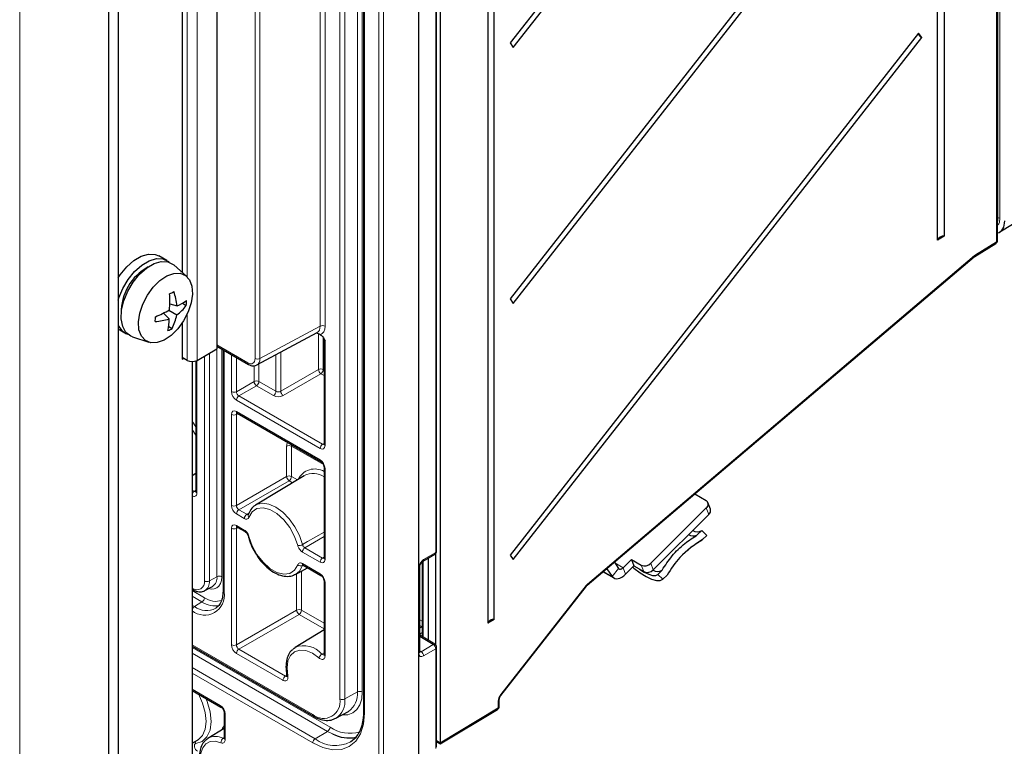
# Paper-space layout 'Blatt4' of a CAD drawing. Header units: millimetres. Extents: x 5 to 418, y 2 to 292.
# Tile 45 of 52: x 286 to 343, y 106 to 148. Entities that reach past the tile are written whole.
import ezdxf

# ---------------------------------------------------------------- set-up
doc = ezdxf.new("R2010")
doc.units = ezdxf.units.MM

psp = doc.layouts.new('Blatt4')

# ---------------------------------------------------------------- linework, layer by layer
at = {"color": 7, "linetype": 'Continuous', "lineweight": 18}
for p, q in [((342.6, 136.455), (342.6, 233.787)), ((342.713, 233.787), (342.713, 136.455)), ((342.52, 135.096), (342.52, 229.695)), ((286.428, 214.259), (286.428, 91.778)), ((309.335, 105.428), (309.335, 213.864)), ((309.34, 213.867), (309.34, 105.431)), ((307.04, 104.306), (307.04, 212.743)), ((307.321, 212.741), (307.321, 104.305)), ((305.82, 109.26), (305.82, 211.164)), ((306.1, 211), (306.1, 109.258)), ((304.815, 108.857), (304.815, 210.761)), ((305.095, 210.76), (305.095, 108.856)), ((306.224, 209.948), (306.224, 108.044)), ((303.681, 130.257), (303.681, 209.622)), ((303.961, 209.621), (303.961, 130.256)), ((296.61, 208.313), (296.61, 128.292)), ((299.942, 128.399), (299.942, 207.696)), ((300.223, 207.694), (300.223, 128.398)), ((296.044, 133.094), (296.044, 162.62)), ((310.313, 117.267), (310.313, 154.773)), ((342.6, 136.455), (342.576, 136.441)), ((341.308, 134.346), (342.52, 135.096)), ((319.034, 115.456), (341.255, 134.307)), ((296.044, 128.292), (296.044, 130.938)), ((300.223, 128.398), (303.681, 130.257)), ((303.581, 127.77), (303.581, 129.803)), ((303.862, 129.596), (303.862, 127.768)), ((297.741, 129.18), (299.518, 128.154)), ((297.754, 115.876), (297.754, 129.105)), ((298.034, 128.943), (298.034, 115.874)), ((303.961, 129.44), (303.961, 123.397)), ((297.037, 115.634), (297.037, 128.539)), ((297.317, 128.701), (297.317, 115.632)), ((298.163, 128.869), (298.163, 114.983)), ((298.592, 126.497), (298.592, 128.621)), ((298.873, 128.459), (298.873, 126.495)), ((301.138, 126.517), (301.138, 128.613)), ((301.418, 128.763), (301.418, 126.521)), ((296.607, 128.291), (296.607, 120.686)), ((299.885, 127.08), (299.885, 127.984)), ((300.165, 128.09), (300.165, 127.078)), ((301.418, 126.521), (303.581, 127.77)), ((303.723, 127.525), (301.56, 126.276)), ((303.903, 127.421), (303.723, 127.525)), ((303.862, 127.768), (303.903, 127.745)), ((298.873, 126.495), (299.885, 127.08)), ((300.026, 126.835), (299.014, 126.25)), ((300.999, 126.273), (300.026, 126.835)), ((300.165, 127.078), (301.138, 126.517)), ((299.014, 126.25), (303.817, 123.477)), ((303.679, 123.234), (298.875, 126.007)), ((298.592, 119.964), (298.592, 125.185)), ((298.961, 125.231), (298.873, 125.183)), ((298.873, 125.183), (298.873, 119.963)), ((298.875, 125.348), (303.679, 122.575)), ((296.327, 124.803), (296.549, 124.484)), ((296.549, 124), (296.327, 124.319)), ((301.755, 121.627), (301.755, 123.366)), ((303.863, 122.31), (302.036, 123.365)), ((302.036, 123.365), (302.036, 121.626)), ((303.817, 123.477), (303.903, 123.53)), ((298.873, 119.963), (301.755, 121.627)), ((302.036, 121.626), (302.371, 121.432)), ((303.961, 122.085), (303.961, 116.865)), ((301.897, 121.382), (299.014, 119.718)), ((302.098, 121.266), (301.897, 121.382)), ((296.327, 120.851), (296.452, 120.773)), ((296.452, 120.773), (296.549, 120.833)), ((299.326, 119.214), (298.875, 119.474)), ((299.014, 119.718), (299.465, 119.458)), ((299.465, 119.458), (299.607, 119.544)), ((325.997, 119.449), (325.852, 119.825)), ((298.875, 118.816), (299.326, 118.555)), ((298.592, 111.962), (298.592, 118.652)), ((298.961, 118.698), (298.873, 118.651)), ((298.873, 118.651), (298.873, 111.961)), ((303.903, 118.175), (302.801, 117.532)), ((303.679, 116.701), (302.662, 117.288)), ((302.801, 117.532), (303.817, 116.945)), ((309.621, 116.854), (310.313, 117.267)), ((302.662, 116.63), (303.679, 116.043)), ((302.667, 116.513), (302.687, 116.545)), ((302.708, 116.535), (302.667, 116.513)), ((303.817, 116.945), (303.903, 116.998)), ((309.59, 116.768), (309.59, 112.4)), ((320.599, 116.662), (321.07, 116.391)), ((322.259, 116.165), (322.114, 116.542)), ((322.663, 116.644), (322.808, 116.267)), ((302.331, 113.957), (302.331, 116.046)), ((302.611, 116.2), (302.611, 113.956)), ((309.343, 111.487), (309.343, 116.361)), ((319.957, 116.179), (320.451, 115.894)), ((320.818, 116.351), (320.451, 115.894)), ((321.07, 116.391), (321.215, 116.014)), ((297.754, 115.876), (297.317, 115.632)), ((303.961, 115.553), (303.961, 111.325)), ((314.049, 109.107), (318.953, 115.371)), ((296.327, 115.075), (297.034, 114.667)), ((296.895, 114.423), (296.327, 114.751)), ((296.327, 114.247), (296.466, 114.167)), ((296.895, 114.423), (296.466, 114.167)), ((298.873, 111.961), (302.331, 113.957)), ((302.472, 113.712), (299.014, 111.716)), ((303.903, 112.887), (302.472, 113.712)), ((302.611, 113.956), (303.903, 113.21)), ((309.399, 113.405), (309.531, 113.329)), ((309.527, 113.005), (309.399, 113.079)), ((309.399, 112.923), (309.527, 113.005)), ((309.531, 112.675), (309.413, 112.599)), ((309.413, 112.599), (309.413, 112.506)), ((309.531, 113.003), (309.527, 113.005)), ((296.327, 111.958), (303.257, 107.957)), ((310.171, 111.983), (309.399, 112.445)), ((309.479, 111.569), (310.171, 111.983)), ((296.327, 111.814), (304.247, 107.242)), ((304.108, 106.999), (296.327, 111.491)), ((301.546, 109.93), (298.875, 111.472)), ((299.014, 111.716), (301.685, 110.174)), ((303.784, 111.43), (303.903, 111.504)), ((309.399, 111.618), (309.479, 111.569)), ((310.313, 111.741), (309.621, 111.327)), ((310.313, 106.012), (310.313, 111.741)), ((296.327, 110.654), (303.396, 106.573)), ((303.257, 106.33), (296.327, 110.33)), ((301.685, 110.174), (301.765, 110.224)), ((296.327, 109.419), (297.944, 108.485)), ((305.82, 109.26), (305.095, 108.856)), ((313.91, 108.344), (313.91, 108.741)), ((298.227, 107.995), (298.227, 106.529)), ((310.575, 106.348), (313.91, 108.344)), ((304.108, 106.999), (303.396, 106.573)), ((304.394, 106.851), (304.108, 106.999)), ((298.102, 106.6), (298.169, 106.64)), ((310.369, 106.467), (310.575, 106.348))]:
    psp.add_line(p, q, dxfattribs=at)
at = {"color": 7, "linetype": 'Continuous', "lineweight": 25}
for p, q in [((342.576, 135.176), (342.576, 229.775)), ((339.503, 226.869), (339.503, 135.417)), ((339.136, 135.197), (339.136, 226.649)), ((292.084, 210.993), (292.084, 89.818)), ((313.304, 211.192), (313.304, 113.207)), ((313.671, 113.427), (313.671, 211.412)), ((291.519, 210.666), (291.519, 89.492)), ((306.165, 210.029), (306.165, 108.125)), ((310.575, 209.33), (310.575, 106.348)), ((297.741, 208.966), (297.741, 128.945)), ((338.039, 176.471), (314.588, 146.514)), ((314.768, 146.255), (338.22, 176.211)), ((295.761, 162.123), (295.761, 133.346)), ((338.039, 161.773), (314.588, 131.817)), ((314.768, 131.557), (338.22, 161.514)), ((310.369, 117.347), (310.369, 154.853)), ((338.039, 147.075), (314.588, 117.119)), ((338.22, 146.816), (338.039, 147.075)), ((314.588, 146.514), (314.768, 146.255)), ((314.768, 116.859), (338.22, 146.816)), ((342.713, 135.666), (351.405, 141.04)), ((339.503, 135.417), (339.136, 135.197)), ((341.27, 134.256), (342.482, 135.006)), ((294.868, 134.029), (294.416, 134.29)), ((319.02, 115.384), (341.241, 134.235)), ((296.022, 133.115), (295.284, 133.77)), ((314.588, 131.817), (314.768, 131.557)), ((294.988, 131.17), (295.444, 130.899)), ((295.047, 131.53), (295.467, 131.42)), ((295.77, 131.569), (295.995, 131.44)), ((294.678, 131.004), (295.004, 130.672)), ((292.084, 130.094), (292.468, 129.872)), ((294.983, 130.244), (295.18, 130.123)), ((295.761, 130.441), (295.761, 128.358)), ((292.901, 129.642), (293.837, 129.331)), ((300.049, 128.027), (303.509, 129.888)), ((303.675, 129.765), (303.718, 129.741)), ((303.903, 129.519), (303.903, 123.479)), ((296.61, 128.292), (297.741, 128.945)), ((297.741, 129.112), (299.559, 128.063)), ((298.104, 128.903), (298.104, 115.065)), ((296.044, 128.292), (295.761, 128.456)), ((295.761, 128.358), (295.846, 128.407)), ((296.327, 128.225), (296.327, 105.688)), ((296.549, 128.263), (296.549, 120.768)), ((298.916, 125.256), (303.72, 122.483)), ((303.903, 122.167), (303.903, 116.946)), ((296.549, 121.797), (296.327, 121.662)), ((302.771, 121.674), (299.973, 119.978)), ((325.195, 120.623), (325.835, 120.254)), ((326.088, 119.756), (325.943, 120.132)), ((299.548, 119.433), (299.547, 119.429)), ((299.548, 119.432), (299.547, 119.431)), ((325.852, 119.825), (322.663, 116.644)), ((325.997, 119.449), (322.808, 116.267)), ((298.916, 118.724), (299.368, 118.464)), ((325.355, 118.288), (325.597, 118.529)), ((325.882, 118.248), (325.597, 118.529)), ((325.882, 118.248), (325.64, 118.007)), ((325.582, 117.964), (325.64, 118.007)), ((309.579, 116.762), (310.272, 117.176)), ((310.299, 117.196), (310.299, 111.973)), ((314.588, 117.119), (314.768, 116.859)), ((302.703, 116.538), (303.72, 115.951)), ((309.531, 116.722), (309.531, 112.435)), ((309.875, 116.939), (309.875, 112.23)), ((320.572, 116.701), (320.818, 116.351)), ((321.07, 116.391), (321.548, 116.868)), ((321.215, 116.014), (321.693, 116.492)), ((321.548, 116.868), (322.114, 116.542)), ((321.548, 116.868), (321.693, 116.492)), ((321.693, 116.492), (322.259, 116.165)), ((302.264, 116.009), (302.959, 116.39)), ((309.399, 111.567), (309.399, 116.441)), ((319.932, 116.158), (320.551, 115.801)), ((320.141, 116.335), (320.451, 115.894)), ((323.072, 116.01), (323.314, 116.252)), ((323.357, 115.729), (323.072, 116.01)), ((323.357, 115.729), (323.599, 115.971)), ((303.903, 115.634), (303.903, 111.407)), ((296.327, 115.156), (296.368, 115.132)), ((297.06, 115.077), (297.495, 115.316)), ((314.063, 109.064), (318.966, 115.328)), ((313.671, 113.427), (313.304, 113.207)), ((303.903, 112.824), (302.236, 111.813)), ((310.272, 111.993), (309.399, 112.514)), ((296.327, 111.89), (303.298, 107.866)), ((302.122, 111.729), (302.236, 111.813)), ((309.399, 111.57), (309.399, 111.567)), ((310.369, 106.092), (310.369, 111.821)), ((296.327, 109.351), (297.986, 108.394)), ((313.966, 108.424), (313.966, 108.821)), ((298.169, 108.077), (298.169, 106.611)), ((304.582, 107.747), (305.303, 108.143)), ((310.574, 106.281), (313.869, 108.252)), ((298.169, 107.162), (297.235, 106.596)), ((296.327, 106.327), (296.637, 106.497)), ((297.188, 106.564), (297.235, 106.596)), ((310.369, 106.399), (310.574, 106.281))]:
    psp.add_line(p, q, dxfattribs=at)
at = {"color": 7, "linetype": 'Continuous', "lineweight": 25, "flags": 128}
for points in [[(292.084, 133.02), (292.204, 133.201), (292.575, 133.656), (292.985, 134.021), (293.411, 134.271), (293.824, 134.393), (294.199, 134.377), (294.416, 134.29)], [(292.084, 131.74), (292.125, 131.876), (292.349, 132.423), (292.656, 132.94), (293.027, 133.395), (293.438, 133.759), (293.863, 134.01), (294.276, 134.131), (294.651, 134.116), (294.964, 133.964), (295.001, 133.933)], [(292.901, 129.642), (292.802, 129.682), (292.528, 129.898), (292.343, 130.234), (292.259, 130.667), (292.281, 131.17), (292.408, 131.712), (292.632, 132.259), (292.939, 132.777), (293.31, 133.232), (293.721, 133.596), (294.146, 133.847), (294.559, 133.968), (294.934, 133.952), (295.247, 133.801), (295.284, 133.77)], [(296.353, 132.1), (296.279, 131.597), (296.104, 131.072), (295.841, 130.564), (295.506, 130.105), (295.123, 129.727), (294.718, 129.457), (294.319, 129.312), (293.952, 129.302), (293.644, 129.428), (293.414, 129.682), (293.278, 130.046), (293.246, 130.495), (293.32, 130.999), (293.495, 131.523), (293.759, 132.032), (294.093, 132.49), (294.476, 132.868), (294.881, 133.139), (295.28, 133.284), (295.647, 133.293), (295.956, 133.167), (296.186, 132.913), (296.321, 132.549), (296.353, 132.1)], [(320.451, 115.894), (320.514, 115.826), (320.592, 115.781), (320.682, 115.76), (320.782, 115.764), (320.889, 115.793), (320.998, 115.845), (321.108, 115.92), (321.215, 116.014)], [(320.818, 116.351), (320.839, 116.329), (320.864, 116.314), (320.894, 116.307), (320.927, 116.308), (320.962, 116.318), (320.998, 116.335), (321.035, 116.36), (321.07, 116.391)], [(321.626, 116.424), (321.697, 116.364), (322.052, 116.093), (322.395, 115.877), (322.712, 115.728), (322.985, 115.651), (323.204, 115.652), (323.357, 115.729)], [(322.007, 116.311), (322.286, 116.135), (322.544, 116.013), (322.767, 115.95), (322.946, 115.949), (323.072, 116.01)], [(296.637, 106.497), (296.665, 106.513), (296.695, 106.532)], [(305.418, 106.39), (305.745, 106.667), (305.845, 106.795)]]:
    psp.add_lwpolyline(points, dxfattribs=at)
at = {"color": 7, "linetype": 'Continuous', "lineweight": 18, "flags": 128}
for points in [[(299.955, 119.967), (300.034, 120.012), (300.36, 120.093), (300.734, 120.046), (301.133, 119.873), (301.531, 119.586), (301.905, 119.201), (302.232, 118.742), (302.491, 118.238), (302.667, 117.72)], [(302.394, 117.664), (302.211, 118.19), (301.936, 118.695), (301.589, 119.142), (301.197, 119.496), (300.79, 119.731), (300.399, 119.829), (300.052, 119.782), (299.777, 119.595), (299.594, 119.281)], [(299.594, 118.179), (299.777, 117.654), (300.052, 117.149), (300.399, 116.702), (300.79, 116.348), (301.197, 116.113), (301.589, 116.015), (301.936, 116.061), (302.211, 116.249), (302.394, 116.563)], [(302.667, 117.72), (302.953, 117.886), (303.903, 118.439)], [(302.667, 116.513), (302.491, 116.197), (302.285, 116.021)], [(298.034, 115.874), (298.015, 115.66), (297.958, 115.476), (297.865, 115.33), (297.741, 115.227), (297.59, 115.171), (297.417, 115.164), (297.271, 115.193)], [(318.953, 115.371), (318.964, 115.353), (318.969, 115.339), (318.967, 115.329), (318.966, 115.328)], [(303.611, 111.21), (303.234, 111.477), (302.86, 111.631), (302.511, 111.662), (302.211, 111.568), (301.979, 111.355), (301.832, 111.038), (301.778, 110.636), (301.821, 110.177)], [(296.695, 106.532), (296.919, 106.756), (297.08, 107.115), (297.136, 107.566), (297.084, 108.081), (296.928, 108.624), (296.688, 109.143)], [(306.1, 109.258), (306.064, 108.861), (305.959, 108.521), (305.788, 108.25), (305.557, 108.058), (305.276, 107.954), (304.956, 107.941), (304.94, 107.943)], [(297.117, 108.895), (297.191, 108.713), (297.36, 108.122), (297.416, 107.564), (297.355, 107.074), (297.181, 106.685), (296.905, 106.421), (296.545, 106.3)], [(314.049, 109.107), (314.06, 109.089), (314.065, 109.075), (314.064, 109.065), (314.063, 109.064)], [(306.224, 108.044), (306.167, 107.408), (305.998, 106.863), (305.724, 106.429), (305.355, 106.122), (304.905, 105.956), (304.392, 105.935), (303.836, 106.062), (303.257, 106.33)], [(298.031, 107.078), (298.074, 107.173), (298.169, 107.323)], [(296.545, 106.3), (296.5, 106.282), (296.469, 106.241), (296.457, 106.181), (296.463, 106.109), (296.488, 106.033), (296.529, 105.96), (296.581, 105.897), (296.64, 105.852)], [(297.983, 106.347), (297.656, 106.434), (297.362, 106.414), (297.117, 106.285), (296.938, 106.058), (296.836, 105.745), (296.816, 105.367), (296.881, 104.947), (297.026, 104.511)]]:
    psp.add_lwpolyline(points, dxfattribs=at)
at = {"color": 7, "linetype": 'Continuous', "lineweight": 25}
for centre, radius, start, end in [((338.437, 147.185), 0.429, 196.976, 239.4892), ((339.46, 135.072), 0.348, 82.885, 158.9065), ((342.376, 135.176), 0.2, 301.754, 0), ((295.206, 131.063), 2.947, 118.4391, 181.5662), ((288.929, 131.715), 6.121, 355.1041, 3.7534), ((293.015, 136.32), 4.665, 295.687, 298.9696), ((291.422, 130.9), 4.078, 7.3268, 19.1656), ((291.911, 136.541), 6.19, 291.9218, 300.2283), ((293.75, 133.178), 2.839, 306.6323, 322.265), ((294.378, 134.008), 2.808, 292.8159, 305.4712), ((292.586, 131.732), 3.422, 355.1093, 359.8257), ((289.422, 130.87), 4.801, 355.787, 359.1481), ((293.834, 134.562), 4.062, 275.3024, 286.7431), ((291.922, 130.615), 3.083, 348.5002, 1.0682), ((292.344, 131.517), 3.161, 333.8165, 348.7198), ((292.905, 130.629), 0.873, 199.8544, 250.7991), ((293.595, 132.9), 3.198, 294.9339, 299.7227), ((296.327, 128.838), 0.615, 242.6098, 297.3901), ((325.697, 120.034), 0.26, 306.6586, 57.9018), ((325.811, 119.67), 0.289, 310.0027, 17.188), ((325.106, 118.786), 0.568, 241.2907, 291.3896), ((325.336, 118.974), 0.516, 239.6303, 300.4238), ((310.169, 117.347), 0.2, 300.8558, 0), ((322.317, 116.979), 0.482, 245.1191, 315.9175), ((322.462, 116.602), 0.482, 245.1204, 315.9164), ((323.053, 116.696), 0.515, 239.5436, 300.4642), ((313.628, 113.082), 0.348, 82.8843, 158.9078), ((310.169, 111.821), 0.2, 0, 59.144), ((313.766, 108.424), 0.2, 300.8959, 0), ((305.339, 108.669), 2.049, 242.5287, 281.223)]:
    psp.add_arc(centre, radius, start, end, dxfattribs=at)
at = {"color": 7, "linetype": 'Continuous', "lineweight": 18}
for centre, radius, start, end in [((342.656, 136.345), 0.123, 62.6316, 117.08), ((342.478, 135.186), 0.099, 295.4158, 354.6496), ((342.422, 135.085), 0.0988, 307.0403, 6.3983), ((341.188, 134.283), 0.0714, 317.4878, 19.7654), ((341.21, 134.335), 0.0988, 306.9111, 6.4101), ((303.82, 129.982), 0.308, 62.6567, 116.7658), ((300.084, 128.673), 0.308, 242.6563, 296.7667), ((299.613, 128.142), 0.0961, 172.8207, 235.8831), ((303.72, 127.495), 0.308, 62.6564, 116.7667), ((303.898, 127.789), 0.317, 183.522, 236.4776), ((303.554, 127.783), 0.308, 303.2298, 357.3477), ((300.024, 126.804), 0.308, 62.6564, 116.7667), ((300.201, 127.099), 0.317, 183.5225, 236.477), ((299.857, 127.092), 0.308, 303.2301, 357.3474), ((298.734, 126.77), 0.308, 242.6563, 296.7667), ((299.183, 125.993), 0.308, 123.2301, 177.3475), ((300.83, 126.531), 0.308, 303.2301, 357.3474), ((301.735, 126.54), 0.317, 183.5219, 236.4781), ((298.734, 125.458), 0.308, 242.6563, 296.7667), ((298.97, 125.336), 0.0961, 172.8236, 235.8639), ((301.894, 123.091), 0.308, 62.6559, 116.7667), ((303.986, 123.22), 0.308, 123.2301, 177.3475), ((304.001, 123.487), 0.0987, 185.078, 246.2419), ((303.774, 122.563), 0.0961, 172.8206, 235.7615), ((303.999, 122.174), 0.0962, 184.3689, 247.1673), ((301.894, 121.352), 0.308, 62.6559, 116.7667), ((302.072, 121.647), 0.317, 183.522, 236.4775), ((301.728, 121.64), 0.308, 303.2301, 357.3479), ((303.37, 121.007), 1.051, 59.5338, 154.3015), ((303.275, 120.681), 1.114, 55.6943, 116.9155), ((296.637, 120.489), 0.339, 122.9873, 156.0888), ((296.645, 120.774), 0.0961, 184.1283, 247.1917), ((298.734, 120.238), 0.308, 242.6563, 296.7667), ((299.183, 119.46), 0.308, 123.2301, 177.347), ((299.634, 119.2), 0.308, 123.2301, 177.347), ((299.684, 119.391), 0.142, 164.2505, 230.8337), ((298.97, 118.804), 0.0961, 172.8232, 235.8632), ((298.734, 118.926), 0.308, 242.6563, 296.7667), ((299.421, 118.543), 0.0955, 172.6709, 237.1655), ((299.593, 118.236), 0.0569, 205.0682, 270.9819), ((302.442, 118.126), 0.464, 264.0637, 298.9731), ((302.97, 117.274), 0.308, 123.2301, 177.347), ((310.214, 117.257), 0.0991, 305.2776, 6.1387), ((310.27, 117.357), 0.099, 295.3888, 354.6388), ((302.567, 116.737), 0.245, 225.1855, 294.1648), ((302.757, 116.618), 0.0961, 172.8232, 235.8632), ((303.986, 116.687), 0.308, 123.2301, 177.347), ((303.999, 116.953), 0.0961, 184.1283, 247.1917), ((309.519, 116.844), 0.102, 307.0509, 5.2143), ((297.892, 115.601), 0.308, 62.6563, 116.7667), ((303.779, 116.033), 0.101, 174.523, 233.3115), ((309.3, 116.451), 0.0997, 295.5195, 353.7133), ((296.604, 115.564), 0.438, 230.7967, 9.2143), ((297.178, 115.907), 0.308, 242.6567, 296.7658), ((296.749, 115.558), 0.573, 302.3355, 7.4251), ((297.162, 115.809), 0.595, 303.9665, 6.3952), ((304.003, 115.645), 0.101, 186.7955, 245.4741), ((318.967, 115.432), 0.0714, 317.4867, 19.7666), ((296.425, 115.213), 0.0987, 173.7511, 234.9115), ((297.044, 114.802), 1.134, 230.7967, 9.214), ((298.2, 115.072), 0.0961, 184.1305, 247.1905), ((296.726, 114.681), 0.308, 303.2301, 357.348), ((297.624, 115.482), 1.286, 235.4692, 282.644), ((297.689, 115.601), 1.141, 234.9699, 287.823), ((296.635, 113.909), 0.308, 123.2301, 177.347), ((297.158, 115.07), 1.138, 232.5483, 297.9695), ((302.47, 113.682), 0.308, 62.6568, 116.7658), ((302.647, 113.977), 0.317, 183.5236, 236.4769), ((302.303, 113.97), 0.308, 303.2302, 357.3469), ((309.172, 112.594), 0.241, 1.144, 19.76), ((298.734, 112.236), 0.308, 242.6563, 296.7667), ((310.229, 111.908), 0.0948, 63.5642, 127.6543), ((310.01, 111.726), 0.304, 2.7955, 57.7876), ((299.183, 111.458), 0.308, 123.2301, 177.347), ((302.748, 110.565), 1.349, 39.8544, 112.3098), ((303.994, 111.086), 0.403, 121.4959, 162.0039), ((304.001, 111.416), 0.0987, 185.078, 246.2419), ((309.3, 111.577), 0.0992, 295.4472, 354.5772), ((309.317, 111.312), 0.304, 2.7953, 57.7873), ((310.27, 111.83), 0.099, 295.3888, 354.6388), ((301.854, 109.916), 0.308, 123.2301, 177.347), ((301.829, 110.243), 0.0671, 199.3684, 262.9651), ((304.64, 109.127), 1.187, 303.9654, 6.3961), ((305.958, 108.984), 0.308, 62.6565, 116.7661), ((303.865, 108.703), 0.962, 230.7967, 9.2139), ((303.954, 108.709), 1.15, 303.945, 7.3213), ((304.956, 109.131), 0.308, 242.6563, 296.7667), ((313.868, 108.831), 0.0993, 295.468, 354.0416), ((298.045, 108.476), 0.101, 174.523, 233.3115), ((298.269, 108.088), 0.101, 186.7955, 245.4741), ((306.264, 108.134), 0.0987, 185.078, 246.2419), ((313.809, 108.334), 0.101, 306.0972, 5.3595), ((313.868, 108.433), 0.099, 295.4165, 354.6477), ((303.355, 107.947), 0.0988, 173.7791, 234.8811), ((303.939, 107.257), 0.308, 303.2302, 357.3469), ((305.382, 108.868), 1.983, 235.0581, 286.8929), ((296.362, 106.232), 0.195, 20.3634, 59.6403), ((297.672, 105.775), 0.93, 62.4702, 118.0351), ((298.259, 106.371), 0.277, 124.3362, 184.98), ((298.267, 106.619), 0.0987, 185.078, 246.2419), ((303.564, 106.316), 0.308, 123.2301, 177.347), ((304.553, 108.089), 1.907, 232.6439, 296.9963)]:
    psp.add_arc(centre, radius, start, end, dxfattribs=at)
at = {"color": 7, "linetype": 'Continuous', "lineweight": 25}
for centre, major_axis, ratio, start_param, end_param in [((342.001, 136.871), (-0.7, 1.213), 0.577206, 2.976143, 3.92692), ((310.572, 106.513), (-0.002, 0.232), 0.007771, 3.146161, 3.922504)]:
    psp.add_ellipse(centre, major_axis=major_axis, ratio=ratio, start_param=start_param, end_param=end_param, dxfattribs=at)
at = {"color": 7, "linetype": 'Continuous', "lineweight": 18}
for centre, major_axis, ratio, start_param, end_param in [((341.313, 134.022), (0.195, 0.349), 0.566929, 0.794113, 0.986099), ((303.113, 130.583), (-0.405, 0.69), 0.577096, 3.119787, 3.922563), ((303.254, 130.664), (-0.5, 0.866), 0.577206, 2.994089, 3.92692), ((304.103, 129.515), (0.2, -0.006), 0.556803, 3.151038, 3.94326), ((299.518, 128.644), (-0.3, 0.52), 0.577206, 2.356428, 3.92692), ((299.659, 128.726), (-0.395, 0.696), 0.577271, 3.097562, 3.93128), ((298.875, 126.333), (-0.2, 0.346), 0.577557, 0.785632, 2.356124), ((299.016, 126.415), (-0.1, 0.173), 0.598058, 0.785633, 2.356125), ((301.282, 126.442), (0.4, 0.006), 0.587275, 3.917956, 5.471299), ((301.279, 126.604), (0.2, 0.006), 0.597067, 3.908285, 5.461628), ((298.875, 125.021), (-0.2, 0.347), 0.577206, 5.498021, 7.068512), ((299.016, 125.103), (-0.105, 0.17), 0.576506, 6.236414, 7.051126), ((302.043, 123.527), (0.205, 0.343), 0.587369, 1.744131, 2.36515), ((302.182, 123.444), (0.105, 0.17), 0.597161, 1.90973, 2.374822), ((303.678, 123.56), (-0.2, 0.347), 0.577206, 2.356428, 3.92692), ((303.82, 123.642), (-0.095, 0.176), 0.576503, 2.373814, 3.17003), ((303.678, 122.248), (-0.2, 0.346), 0.577557, 3.927224, 5.497716), ((298.875, 119.801), (-0.2, 0.346), 0.577557, 0.785632, 2.356124), ((299.016, 119.883), (-0.1, 0.173), 0.598058, 0.785633, 2.356125), ((298.875, 118.489), (-0.2, 0.347), 0.577206, 5.498021, 7.068512), ((299.016, 118.571), (-0.105, 0.17), 0.576506, 6.236414, 7.051126), ((303.678, 117.028), (-0.2, 0.347), 0.577206, 2.356428, 3.92692), ((303.82, 117.11), (-0.095, 0.176), 0.576503, 2.373814, 3.170071), ((309.621, 116.527), (0.195, 0.349), 0.567567, 0.777177, 2.347668), ((303.678, 115.716), (-0.2, 0.346), 0.577557, 3.927224, 5.497716), ((319.092, 115.171), (0.195, 0.349), 0.566892, 0.985925, 1.300138), ((298.875, 111.799), (-0.2, 0.346), 0.577557, 0.785632, 2.356124), ((299.016, 111.881), (-0.1, 0.173), 0.598058, 0.785633, 2.356125), ((309.621, 111.653), (0.195, 0.35), 0.566876, 2.348297, 3.918789), ((309.477, 111.734), (0.09, 0.179), 0.555114, 3.080914, 3.895318), ((314.188, 108.907), (0.195, 0.35), 0.566823, 1.30021, 2.3475), ((297.944, 108.159), (-0.2, 0.346), 0.577557, 3.927224, 5.497716)]:
    psp.add_ellipse(centre, major_axis=major_axis, ratio=ratio, start_param=start_param, end_param=end_param, dxfattribs=at)
at = {"color": 7, "linetype": 'Continuous', "lineweight": 25}
for points, knots in [([(342.576, 136.282), (342.579, 136.288), (342.597, 136.326), (342.599, 136.39), (342.6, 136.444), (342.6, 136.455)], [0, 0, 0, 0, 0.13466, 0.819261, 1, 1, 1, 1]), ([(341.241, 134.235), (341.243, 134.237), (341.254, 134.246), (341.263, 134.252), (341.27, 134.256)], [0, 0, 0, 0, 0.250924, 1, 1, 1, 1]), ([(303.675, 129.765), (303.61, 129.798), (303.54, 129.833), (303.454, 129.853), (303.447, 129.854)], [0, 0, 0, 0, 0.9199073, 1, 1, 1, 1]), ([(303.718, 129.741), (303.742, 129.724), (303.799, 129.683), (303.882, 129.575), (303.934, 129.488), (303.961, 129.44), (303.961, 129.44)], [0, 0, 0, 0, 0.249873, 0.593486, 0.995598, 1, 1, 1, 1]), ([(303.896, 129.549), (303.896, 129.549), (303.894, 129.55), (303.904, 129.535), (303.901, 129.524), (303.901, 129.521)], [0, 0, 0, 0, 0.03961, 0.738979, 1, 1, 1, 1]), ([(299.559, 128.063), (299.606, 128.04), (299.717, 127.985), (299.884, 127.962), (299.987, 128.008), (300.026, 128.025)], [0, 0, 0, 0, 0.304134, 0.730185, 1, 1, 1, 1]), ([(298.891, 125.268), (298.891, 125.268), (298.892, 125.268), (298.909, 125.26), (298.916, 125.256)], [0, 0, 0, 0, 0.525789, 1, 1, 1, 1]), ([(303.903, 123.479), (303.902, 123.468), (303.9, 123.45), (303.9, 123.451), (303.9, 123.451)], [0, 0, 0, 0, 0.588049, 1, 1, 1, 1]), ([(303.72, 122.483), (303.732, 122.475), (303.757, 122.459), (303.804, 122.411), (303.848, 122.347), (303.883, 122.273), (303.901, 122.208), (303.902, 122.179), (303.903, 122.167)], [0, 0, 0, 0, 0.154841, 0.318023, 0.496625, 0.684094, 0.869733, 1, 1, 1, 1]), ([(296.548, 120.769), (296.548, 120.765), (296.549, 120.748), (296.545, 120.737), (296.546, 120.739), (296.546, 120.74)], [0, 0, 0, 0, 0.1698271, 0.7600396, 1, 1, 1, 1]), ([(299.953, 119.965), (299.952, 119.965), (299.846, 119.922), (299.693, 119.742), (299.595, 119.532), (299.547, 119.429)], [0, 0, 0, 0, 0.005159, 0.515745, 1, 1, 1, 1]), ([(298.891, 118.735), (298.891, 118.736), (298.892, 118.736), (298.909, 118.728), (298.916, 118.724)], [0, 0, 0, 0, 0.525789, 1, 1, 1, 1]), ([(299.369, 118.462), (299.373, 118.46), (299.387, 118.452), (299.425, 118.42), (299.471, 118.366), (299.512, 118.297), (299.535, 118.241), (299.54, 118.216), (299.54, 118.213)], [0, 0, 0, 0, 0.083167, 0.278823, 0.497531, 0.726071, 0.961832, 1, 1, 1, 1]), ([(299.541, 118.212), (299.566, 118.126), (299.636, 117.875), (299.808, 117.467), (299.996, 117.175), (300.087, 117.034)], [0, 0, 0, 0, 0.214236, 0.619887, 1, 1, 1, 1]), ([(323.314, 116.252), (323.496, 116.53), (323.867, 117.094), (324.566, 117.778), (325.105, 118.126), (325.355, 118.288)], [0, 0, 0, 0, 0.342069, 0.694057, 1, 1, 1, 1]), ([(325.64, 118.007), (325.175, 117.696), (324.356, 117.149), (323.827, 116.326), (323.599, 115.971)], [0, 0, 0, 0, 0.568349, 1, 1, 1, 1]), ([(324.408, 117.059), (324.591, 117.235), (324.951, 117.583), (325.375, 117.837), (325.583, 117.962)], [0, 0, 0, 0, 0.507566, 1, 1, 1, 1]), ([(300.087, 117.034), (300.093, 117.024), (300.191, 116.861), (300.438, 116.589), (300.809, 116.251), (301.21, 116.013), (301.611, 115.89), (301.986, 115.882), (302.191, 115.983), (302.286, 116.029)], [0, 0, 0, 0, 0.010563, 0.177925, 0.345942, 0.515153, 0.685718, 0.854945, 1, 1, 1, 1]), ([(302.679, 116.55), (302.678, 116.549), (302.675, 116.549), (302.688, 116.548), (302.701, 116.538), (302.704, 116.537)], [0, 0, 0, 0, 0.320748, 0.884637, 1, 1, 1, 1]), ([(303.903, 116.946), (303.902, 116.936), (303.9, 116.918), (303.9, 116.919), (303.9, 116.919)], [0, 0, 0, 0, 0.588059, 1, 1, 1, 1]), ([(309.399, 116.441), (309.4, 116.456), (309.401, 116.487), (309.419, 116.552), (309.452, 116.623), (309.497, 116.689), (309.544, 116.738), (309.568, 116.754), (309.579, 116.762)], [0, 0, 0, 0, 0.154657, 0.317684, 0.496644, 0.684529, 0.851648, 1, 1, 1, 1]), ([(303.72, 115.951), (303.732, 115.943), (303.757, 115.926), (303.804, 115.878), (303.848, 115.814), (303.883, 115.741), (303.901, 115.676), (303.902, 115.646), (303.903, 115.634)], [0, 0, 0, 0, 0.15484, 0.31802, 0.496621, 0.684089, 0.869727, 1, 1, 1, 1]), ([(318.966, 115.328), (318.971, 115.334), (318.988, 115.355), (319.006, 115.372), (319.02, 115.384)], [0, 0, 0, 0, 0.2522972, 1, 1, 1, 1]), ([(296.368, 115.132), (296.422, 115.105), (296.565, 115.03), (296.794, 114.999), (296.986, 115.016), (297.05, 115.074), (297.053, 115.076)], [0, 0, 0, 0, 0.23279, 0.621093, 0.985569, 1, 1, 1, 1]), ([(298.104, 115.065), (298.102, 114.992), (298.096, 114.779), (298.023, 114.479), (297.883, 114.212), (297.75, 114.115), (297.687, 114.069)], [0, 0, 0, 0, 0.152839, 0.445199, 0.738152, 1, 1, 1, 1]), ([(302.11, 111.704), (302.052, 111.652), (301.91, 111.523), (301.777, 111.215), (301.707, 110.816), (301.722, 110.469), (301.758, 110.265), (301.766, 110.221)], [0, 0, 0, 0, 0.169175, 0.413646, 0.667136, 0.928572, 1, 1, 1, 1]), ([(303.902, 111.408), (303.902, 111.406), (303.904, 111.389), (303.899, 111.377), (303.9, 111.379), (303.9, 111.379)], [0, 0, 0, 0, 0.087769, 0.738783, 1, 1, 1, 1]), ([(309.401, 111.539), (309.401, 111.539), (309.401, 111.538), (309.4, 111.557), (309.399, 111.567)], [0, 0, 0, 0, 0.446443, 1, 1, 1, 1]), ([(301.764, 110.222), (301.766, 110.216), (301.772, 110.192), (301.771, 110.162), (301.766, 110.144), (301.767, 110.147), (301.768, 110.147)], [0, 0, 0, 0, 0.12523, 0.490629, 0.884313, 1, 1, 1, 1]), ([(313.966, 108.821), (313.967, 108.837), (313.969, 108.869), (313.989, 108.937), (314.021, 109.005), (314.049, 109.045), (314.063, 109.064)], [0, 0, 0, 0, 0.246142, 0.491679, 0.760911, 1, 1, 1, 1]), ([(297.986, 108.394), (297.998, 108.386), (298.023, 108.369), (298.07, 108.321), (298.114, 108.257), (298.149, 108.184), (298.167, 108.118), (298.168, 108.089), (298.169, 108.077)], [0, 0, 0, 0, 0.154845, 0.318024, 0.496625, 0.684092, 0.869728, 1, 1, 1, 1]), ([(306.165, 108.125), (306.166, 108.026), (306.166, 107.896), (306.145, 107.784), (306.14, 107.758)], [0, 0, 0, 0, 0.7654062, 1, 1, 1, 1]), ([(303.298, 107.866), (303.37, 107.828), (303.578, 107.716), (303.922, 107.621), (304.298, 107.617), (304.502, 107.718), (304.594, 107.763)], [0, 0, 0, 0, 0.157399, 0.457005, 0.754855, 1, 1, 1, 1]), ([(306.14, 107.758), (306.12, 107.615), (306.076, 107.302), (305.952, 106.972), (305.835, 106.819), (305.797, 106.77)], [0, 0, 0, 0, 0.363278, 0.796182, 1, 1, 1, 1]), ([(297.187, 106.545), (297.139, 106.514), (297.001, 106.423), (296.855, 106.167), (296.754, 105.809), (296.748, 105.383), (296.823, 104.94), (296.933, 104.648), (296.983, 104.515)], [0, 0, 0, 0, 0.093685, 0.271343, 0.453548, 0.643493, 0.837009, 1, 1, 1, 1]), ([(298.168, 106.612), (298.168, 106.608), (298.169, 106.591), (298.164, 106.58), (298.166, 106.582), (298.166, 106.583)], [0, 0, 0, 0, 0.170818, 0.760394, 1, 1, 1, 1])]:
    psp.add_open_spline(points, degree=3, knots=knots, dxfattribs=at)
at = {"color": 7, "linetype": 'Continuous', "lineweight": 18}
for points, knots in [([(342.713, 136.455), (342.709, 136.398), (342.699, 136.255), (342.651, 136.114), (342.587, 136.071), (342.576, 136.064)], [0, 0, 0, 0, 0.353267, 0.892145, 1, 1, 1, 1]), ([(296.327, 120.524), (296.347, 120.513), (296.399, 120.484), (296.477, 120.479), (296.549, 120.511), (296.598, 120.581), (296.604, 120.651), (296.607, 120.686)], [0, 0, 0, 0, 0.1360957, 0.3520325, 0.567995, 0.7839944, 1, 1, 1, 1]), ([(296.548, 120.752), (296.544, 120.75), (296.529, 120.742), (296.496, 120.748), (296.466, 120.765), (296.452, 120.773)], [0, 0, 0, 0, 0.131074, 0.590454, 1, 1, 1, 1]), ([(299.547, 119.442), (299.545, 119.441), (299.531, 119.434), (299.502, 119.439), (299.476, 119.452), (299.465, 119.458)], [0, 0, 0, 0, 0.099467, 0.63398, 1, 1, 1, 1]), ([(299.326, 119.214), (299.348, 119.203), (299.401, 119.177), (299.481, 119.171), (299.554, 119.203), (299.581, 119.255), (299.594, 119.281)], [0, 0, 0, 0, 0.185819, 0.457192, 0.728598, 1, 1, 1, 1]), ([(299.594, 118.179), (299.585, 118.207), (299.565, 118.276), (299.506, 118.384), (299.422, 118.489), (299.358, 118.533), (299.326, 118.555)], [0, 0, 0, 0, 0.185814, 0.457199, 0.7286, 1, 1, 1, 1]), ([(302.394, 117.664), (302.402, 117.636), (302.423, 117.567), (302.482, 117.459), (302.566, 117.354), (302.63, 117.31), (302.662, 117.288)], [0, 0, 0, 0, 0.1858245, 0.4571996, 0.7286004, 1, 1, 1, 1]), ([(302.801, 117.532), (302.785, 117.543), (302.752, 117.565), (302.71, 117.617), (302.681, 117.671), (302.671, 117.706), (302.667, 117.72)], [0, 0, 0, 0, 0.2714121, 0.5427922, 0.8141684, 1, 1, 1, 1]), ([(302.662, 116.63), (302.64, 116.64), (302.587, 116.667), (302.507, 116.672), (302.434, 116.641), (302.407, 116.589), (302.394, 116.563)], [0, 0, 0, 0, 0.185819, 0.457192, 0.728598, 1, 1, 1, 1]), ([(303.901, 111.391), (303.898, 111.389), (303.883, 111.381), (303.847, 111.388), (303.81, 111.407), (303.789, 111.425), (303.784, 111.43)], [0, 0, 0, 0, 0.1083807, 0.4837791, 0.8593281, 1, 1, 1, 1]), ([(303.611, 111.21), (303.622, 111.201), (303.665, 111.166), (303.742, 111.127), (303.831, 111.118), (303.903, 111.151), (303.952, 111.22), (303.958, 111.29), (303.961, 111.325)], [0, 0, 0, 0, 0.069672, 0.25571, 0.441736, 0.627794, 0.813899, 1, 1, 1, 1]), ([(301.546, 109.93), (301.558, 109.924), (301.601, 109.901), (301.675, 109.885), (301.753, 109.906), (301.807, 109.966), (301.834, 110.059), (301.825, 110.137), (301.821, 110.177)], [0, 0, 0, 0, 0.069668, 0.255706, 0.441731, 0.62779, 0.813896, 1, 1, 1, 1]), ([(301.786, 110.165), (301.785, 110.165), (301.776, 110.154), (301.747, 110.152), (301.712, 110.159), (301.691, 110.171), (301.685, 110.174)], [0, 0, 0, 0, 0.011743, 0.427828, 0.844083, 1, 1, 1, 1]), ([(297.983, 106.347), (297.991, 106.343), (298.03, 106.328), (298.097, 106.322), (298.169, 106.355), (298.218, 106.424), (298.224, 106.494), (298.227, 106.529)], [0, 0, 0, 0, 0.060001, 0.294983, 0.529962, 0.764987, 1, 1, 1, 1]), ([(298.167, 106.595), (298.164, 106.593), (298.15, 106.585), (298.126, 106.59), (298.106, 106.598), (298.102, 106.6)], [0, 0, 0, 0, 0.179291, 0.833066, 1, 1, 1, 1])]:
    psp.add_open_spline(points, degree=3, knots=knots, dxfattribs=at)

doc.saveas('drawing.dxf')
